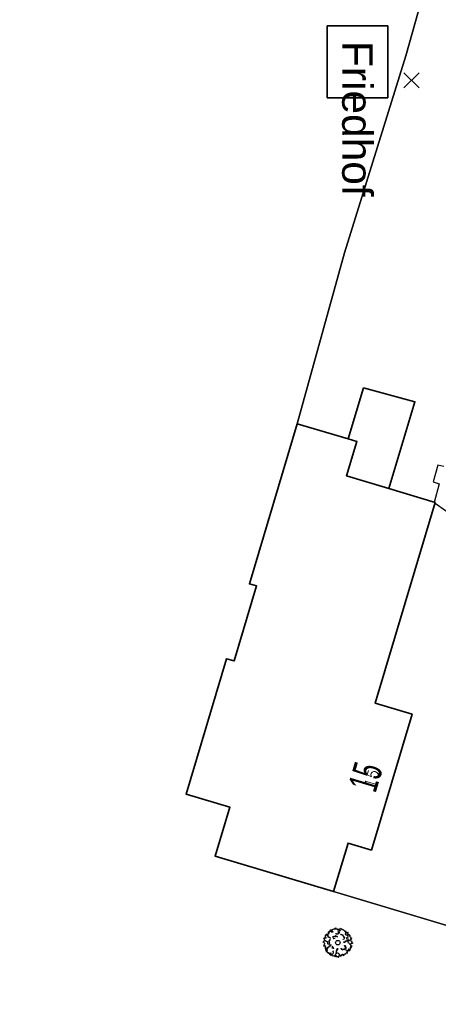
# Model space of a CAD drawing. Header units: metres. Extents: x 339653 to 341672, y 5744753 to 5747397.
# Tile 83 of 256: x 340454 to 340481, y 5745690 to 5745755. Entities that reach past the tile are written whole.
import ezdxf
from ezdxf.enums import TextEntityAlignment as Align

# ---------------------------------------------------------------- set-up
doc = ezdxf.new("R2010")
doc.units = ezdxf.units.M
doc.header["$LTSCALE"] = 0.03
doc.header["$PDMODE"] = 3
doc.header["$PDSIZE"] = 0.5
for name, color, linetype, lineweight in [('B-Baum', 83, 'Continuous', 25), ('B-Gebäude', 15, 'Continuous', 35), ('Lagebezeichnungen', 7, 'Continuous', 25), ('P-Beschriftung', 3, 'Continuous', 35), ('Siedlung', 7, 'Continuous', 25), ('Siedlungsflächen - Bauwerke u. Einrichtungen', 7, 'Continuous', 25)]:
    doc.layers.add(name, color=color, linetype=linetype, lineweight=lineweight)
for name, color, linetype in [('BAEUME__AKTUELLER_DATENSTAND_', 7, 'Continuous'), ('HAUSNUMMER', 7, 'Continuous'), ('UMRINGE_SONSTIGES', 7, 'Continuous')]:
    doc.layers.add(name, color=color, linetype=linetype)
doc.styles.add('HAUSNUMMER', font='simplex.shx')
doc.styles.add('Hausnummern NRW', font='arial.ttf', dxfattribs={"width": 0.595})
doc.styles.add('Sonstiger Text_ Bezeichnung - N 7 380', font='arial.ttf', dxfattribs={"width": 0.7})
doc.styles.add('Text-Standard 66', font='arial.ttf')

# ---------------------------------------------------------------- blocks, each defined once
blk = doc.blocks.new('2C00108')
at = {"layer": 'B-Baum'}
for p, q in [((0.68, 2.97), (0.57, 3.04)), ((1.19, 3.5), (1.11, 3.45)), ((2.22, 3.67), (2.16, 3.61)), ((0.26, 2.23), (0.23, 2.21)), ((3.68, 2.32), (3.63, 2.28)), ((0.63, 1.13), (0.61, 1.16)), ((1.15, 0.36), (1.15, 0.41)), ((1.73, 0.2), (1.76, 0.24)), ((2.18, 0.23), (2.23, 0.25)), ((3.28, 0.82), (3.33, 0.88))]:
    blk.add_line(p, q, dxfattribs=at)
for points in [[(1.4, 3.7), (1.46, 3.67), (1.48, 3.77), (1.72, 3.87), (1.66, 3.77), (1.66, 3.72), (1.82, 3.77), (1.93, 3.74), (1.92, 3.64), (2.11, 3.71), (2.2, 3.72), (2.16, 3.61), (2.28, 3.57), (2.24, 3.45), (2.01, 3.45), (1.95, 3.34), (2.06, 3.26), (2.21, 3.25), (1.97, 3.06), (1.77, 3.06), (1.76, 3.07), (1.74, 3.18)], [(0.26, 2.23), (0.19, 2.3), (0.26, 2.35), (0.14, 2.58), (0.29, 2.58), (0.28, 2.56), (0.42, 2.54), (0.36, 2.63), (0.43, 2.63), (0.35, 2.71), (0.36, 2.85), (0.43, 3.06), (0.57, 3.04), (0.57, 2.96), (0.5, 2.95), (0.59, 2.85), (0.65, 2.9), (0.69, 2.88), (0.62, 2.76), (0.75, 2.75), (0.75, 2.66), (0.85, 2.68), (0.92, 2.56), (1.03, 2.56)], [(0.68, 2.97), (0.64, 3.07), (0.7, 3.07), (0.7, 3.16), (0.82, 3.16), (0.73, 3.29), (0.73, 3.35), (0.81, 3.33), (0.85, 3.28), (0.85, 3.43), (0.93, 3.45), (0.93, 3.39), (0.98, 3.35), (1.02, 3.51), (0.96, 3.57), (1.08, 3.65), (1.1, 3.53), (1.11, 3.45), (1.08, 3.35), (1.21, 3.32), (1.21, 3.42), (1.32, 3.42), (1.31, 3.31)], [(1.4, 3.7), (1.35, 3.62), (1.23, 3.68), (1.19, 3.5)], [(1.51, 2.47), (1.51, 2.42), (1.4, 2.48), (1.45, 2.5), (1.4, 2.52), (1.29, 2.62), (1.36, 2.67), (1.36, 2.78), (1.65, 2.69), (1.65, 2.87), (1.69, 2.89), (1.75, 2.81), (1.84, 2.81), (1.87, 2.75), (1.87, 2.67)], [(2.22, 3.67), (2.3, 3.82), (2.44, 3.77), (2.45, 3.67), (2.63, 3.69), (2.64, 3.61), (2.77, 3.59), (2.8, 3.52), (2.8, 3.48), (2.95, 3.5), (2.89, 3.42), (3.05, 3.41), (2.99, 3.35), (3.1, 3.27)], [(2.31, 2.97), (2.42, 3.04), (2.43, 3.01), (2.47, 2.95), (2.6, 2.98), (2.61, 2.92), (2.6, 2.84), (2.72, 2.79), (2.7, 2.71), (2.67, 2.7), (2.76, 2.66), (2.83, 2.68), (2.88, 2.6), (2.8, 2.54), (2.85, 2.5), (2.76, 2.39), (2.74, 2.38), (2.65, 2.36), (2.63, 2.4)], [(2.95, 3.21), (2.94, 3.04), (3.03, 2.96), (3.19, 2.96), (3.24, 2.87), (3.27, 2.71), (3.32, 2.64), (3.07, 2.55), (3.17, 2.48), (3.09, 2.45), (3.2, 2.38), (3.29, 2.44), (3.36, 2.41)], [(3.1, 3.27), (3.3, 3.3), (3.14, 3.11), (3.32, 3.09), (3.32, 3.01), (3.29, 2.97), (3.3, 2.93), (3.39, 2.95), (3.45, 3.02), (3.53, 2.92), (3.48, 2.8), (3.56, 2.7), (3.65, 2.66), (3.61, 2.5), (3.65, 2.5), (3.76, 2.49), (3.76, 2.42), (3.68, 2.36), (3.68, 2.32)], [(0.24, 1.85), (0.11, 1.98), (0, 2.03), (0.05, 2.05), (0.14, 2.05), (0.23, 2.21), (0.35, 2.23), (0.4, 2.18), (0.39, 2.14), (0.5, 2.09), (0.61, 2.08), (0.59, 1.95), (0.62, 1.85), (0.67, 1.76)], [(0.24, 1.85), (0.16, 1.8), (0.23, 1.73), (0.09, 1.52), (0.24, 1.51), (0.23, 1.53), (0.37, 1.53), (0.31, 1.44), (0.37, 1.44), (0.29, 1.36), (0.29, 1.23), (0.33, 1.01), (0.47, 1.02), (0.48, 1.1), (0.42, 1.11), (0.51, 1.21), (0.57, 1.15), (0.61, 1.16), (0.55, 1.3), (0.68, 1.3), (0.69, 1.38), (0.79, 1.35), (0.86, 1.46), (0.98, 1.45)], [(1.02, 2.32), (0.89, 2.31), (0.89, 2.28), (0.9, 2.21), (0.78, 2.16), (0.8, 2.11), (0.86, 2.05), (0.79, 1.93), (0.86, 1.88), (0.88, 1.89), (0.84, 1.8), (0.77, 1.78), (0.77, 1.68), (0.87, 1.69), (0.86, 1.62), (0.99, 1.59), (1.02, 1.59), (1.1, 1.63), (1.1, 1.68)], [(1.45, 1.12), (1.41, 1.29), (1.26, 1.2), (1.22, 1.22), (1.26, 1.32), (1.21, 1.39), (1.25, 1.44), (1.32, 1.49)], [(2.37, 1.24), (2.38, 1.21), (2.38, 1.19), (2.46, 1.16), (2.46, 1.11), (2.42, 1.07), (2.52, 1.06), (2.52, 1), (2.75, 1.15), (2.8, 1.05), (2.94, 1.08), (2.86, 1.16), (2.95, 1.19), (3.04, 1.18), (3.05, 1.27), (3.02, 1.28), (3.04, 1.39), (2.85, 1.41), (2.96, 1.46), (2.95, 1.53), (2.9, 1.51), (2.85, 1.54), (2.85, 1.58)], [(2.78, 1.92), (2.78, 2.06), (2.85, 2.12), (2.87, 1.99), (2.99, 2.05), (2.99, 2.17), (3.05, 2.19), (3.23, 2.09), (3.23, 2.25), (3.32, 2.12), (3.43, 2.17), (3.43, 2.23), (3.54, 2.32), (3.63, 2.28), (3.67, 2.19), (3.83, 2.14), (3.77, 2.04), (3.79, 1.97), (3.92, 1.89), (3.79, 1.83), (3.7, 1.84), (3.69, 1.76), (3.48, 1.77), (3.47, 1.86), (3.33, 1.91), (3.29, 1.95)], [(3.48, 1.77), (3.61, 1.69), (3.64, 1.68), (3.62, 1.58), (3.84, 1.54), (3.8, 1.49), (3.64, 1.39), (3.75, 1.36), (3.66, 1.31), (3.6, 1.34), (3.64, 1.19), (3.52, 1.17), (3.58, 1.13), (3.58, 1.04), (3.47, 1.04), (3.34, 1.11), (3.39, 1.01), (3.51, 0.94), (3.54, 0.86), (3.33, 0.88), (3.23, 0.87), (3.12, 0.87), (3.04, 0.99)], [(0.63, 1.13), (0.56, 1.03), (0.54, 1), (0.59, 0.92), (0.41, 0.8), (0.47, 0.77), (0.66, 0.74), (0.57, 0.67), (0.67, 0.66), (0.72, 0.71), (0.74, 0.56), (0.86, 0.59), (0.83, 0.53), (0.86, 0.45), (0.95, 0.49), (1.05, 0.61), (1.04, 0.49), (0.96, 0.38), (0.97, 0.3), (1.15, 0.41), (1.25, 0.44), (1.34, 0.48), (1.38, 0.66), (1.39, 0.73), (1.33, 0.89)], [(1.15, 0.36), (1.15, 0.33), (1.21, 0.21), (1.31, 0.28), (1.36, 0.2), (1.52, 0.24), (1.55, 0.15), (1.62, 0.18), (1.7, 0.14), (1.73, 0.2)], [(2.01, 1.14), (1.87, 1.13), (1.8, 1.06), (1.94, 1.05), (1.88, 0.93), (1.76, 0.92), (1.75, 0.86), (1.84, 0.68), (1.69, 0.68), (1.82, 0.6), (1.76, 0.48), (1.71, 0.48), (1.62, 0.37), (1.66, 0.28), (1.76, 0.24), (1.81, 0.08), (1.91, 0.14), (1.97, 0.13), (2.06, 0), (2.11, 0.13), (2.11, 0.22), (2.18, 0.23), (2.17, 0.43), (2.08, 0.44), (2.03, 0.59), (1.99, 0.62)], [(2.23, 0.25), (2.38, 0.11), (2.35, 0.35), (2.51, 0.27), (2.55, 0.35), (2.54, 0.39), (2.57, 0.43), (2.65, 0.36), (2.66, 0.27), (2.78, 0.31), (2.8, 0.44), (2.92, 0.48), (3.01, 0.47), (3.07, 0.62), (3.1, 0.6), (3.2, 0.56), (3.24, 0.61), (3.2, 0.71), (3.28, 0.82)]]:
    blk.add_lwpolyline(points, dxfattribs=at)
blk.add_circle((1.96, 1.94), 0.3, dxfattribs=at)
blk = doc.blocks.new('CIRCLE')
at = {"layer": 'B-Baum'}
blk.add_blockref('2C00108', (-1.98, -1.95), dxfattribs=at)

msp = doc.modelspace()

# ---------------------------------------------------------------- linework, layer by layer
at = {"layer": 'B-Gebäude'}
msp.add_lwpolyline([(340464.86, 5745703.808), (340467.528, 5745712.728), (340468.017, 5745712.582), (340469.494, 5745717.516), (340469.025, 5745717.656), (340472.178, 5745728.197), (340475.539, 5745727.191), (340476.108, 5745727.021), (340475.431, 5745724.757), (340478.222, 5745723.922), (340481.268, 5745723.011), (340477.317, 5745709.799), (340479.746, 5745709.072), (340477.072, 5745700.13), (340475.53, 5745700.591), (340474.578, 5745697.406), (340466.782, 5745699.737), (340467.742, 5745702.947)], close=True, dxfattribs=at)
for points in [[(340476.543, 5745730.549, 0), (340475.539, 5745727.191, 0), (340476.108, 5745727.021, 0), (340475.431, 5745724.757, 0), (340478.222, 5745723.922, 0), (340479.933, 5745729.643, 0), (340476.543, 5745730.549, 0)], [(340464.86, 5745703.808, 0), (340467.742, 5745702.947, 0), (340466.782, 5745699.737, 0), (340474.578, 5745697.406, 0), (340475.53, 5745700.591, 0), (340477.072, 5745700.13, 0), (340479.746, 5745709.072, 0), (340477.317, 5745709.799, 0), (340481.268, 5745723.011, 0), (340478.222, 5745723.922, 0), (340475.431, 5745724.757, 0), (340476.108, 5745727.021, 0), (340475.539, 5745727.191, 0), (340472.178, 5745728.197, 0), (340469.025, 5745717.656, 0), (340469.494, 5745717.516, 0), (340468.017, 5745712.582, 0), (340467.528, 5745712.728, 0), (340464.86, 5745703.808, 0)]]:
    msp.add_polyline3d(points, dxfattribs=at)
at = {"layer": 'Siedlung', "color": 83}
msp.add_lwpolyline([(340461.052, 5745788.864), (340461.2, 5745798.842), (340488.544, 5745798.769), (340488.636, 5745788.466), (340492.133, 5745788.36), (340492.82, 5745706.151), (340489.253, 5745705.982), (340486.653, 5745705.056), (340482.689, 5745694.981), (340474.578, 5745697.406), (340466.782, 5745699.737), (340467.742, 5745702.947), (340464.86, 5745703.808), (340467.528, 5745712.728), (340468.017, 5745712.582), (340469.494, 5745717.516), (340469.025, 5745717.656), (340472.178, 5745728.197), (340475.296, 5745739.444), (340479.33, 5745752.419), (340483.34, 5745766.633), (340460.957, 5745771.378)], close=True, dxfattribs=at)
msp.add_lwpolyline([(340374.445, 5745790.114), (340461.052, 5745788.864), (340460.957, 5745771.378), (340483.34, 5745766.633), (340479.33, 5745752.419), (340475.296, 5745739.444), (340472.178, 5745728.197), (340469.025, 5745717.656), (340469.494, 5745717.516), (340468.017, 5745712.582), (340467.528, 5745712.728), (340464.86, 5745703.808), (340467.742, 5745702.947), (340466.782, 5745699.737), (340474.578, 5745697.406), (340482.689, 5745694.981), (340486.653, 5745705.056), (340489.253, 5745705.982), (340492.82, 5745706.151), (340493.039, 5745680.005), (340490.132, 5745666.455), (340490.619, 5745617.592), (340335.922, 5745620.167)], dxfattribs=at)
msp.add_point((340479.712, 5745750.794), dxfattribs=at)
at = {"layer": 'Siedlungsflächen - Bauwerke u. Einrichtungen', "color": 83}
msp.add_lwpolyline([(340476.543, 5745730.549), (340479.933, 5745729.643), (340478.222, 5745723.922), (340475.431, 5745724.757), (340476.108, 5745727.021), (340475.539, 5745727.191)], close=True, dxfattribs=at)
at = {"layer": 'UMRINGE_SONSTIGES', "color": 83}
msp.add_polyline3d([(340481.849, 5745725.372, 0), (340481.447, 5745725.467, 0), (340481.132, 5745724.376, 0), (340481.536, 5745724.231, 0), (340481.205, 5745723.008, 0), (340482.012, 5745722.444, 0)], dxfattribs=at)

# ---------------------------------------------------------------- block references
at = {"layer": 'BAEUME__AKTUELLER_DATENSTAND_', "xscale": 0.5027541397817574, "yscale": 0.5027541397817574, "zscale": 0.5027541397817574}
msp.add_blockref('CIRCLE', (340474.863, 5745694.043), dxfattribs=at)

# ---------------------------------------------------------------- texts
at = {"layer": 'B-Gebäude', "insert": (340448.739, 5745710.108), "char_height": 1.75, "attachment_point": 8, "line_spacing_factor": 0.69, "style": 'Sonstiger Text_ Bezeichnung - N 7 380'}
msp.add_mtext('Trauerhalle', dxfattribs=at)
at = {"layer": 'HAUSNUMMER', "color": 83, "style": 'HAUSNUMMER'}
msp.add_text('15', height=0.7, rotation=73, dxfattribs=at).set_placement((340477.613, 5745704.669), align=Align.BOTTOM_CENTER)
at = {"layer": 'Lagebezeichnungen', "color": 83, "insert": (340477.613, 5745704.669), "char_height": 1.9, "attachment_point": 8, "rotation": 73.34998, "line_spacing_factor": 0.69, "style": 'Hausnummern NRW'}
msp.add_mtext('15', dxfattribs=at)

# ---------------------------------------------------------------- next in the draw order: texts
at = {"layer": 'P-Beschriftung', "color": 83, "insert": (340477.142, 5745753.389), "char_height": 2, "attachment_point": 1, "rotation": 270, "style": 'Text-Standard 66', "bg_fill": 19, "box_fill_scale": 1.5, "bg_fill_color": 256, "bg_fill_transparency": 0}
msp.add_mtext_dynamic_manual_height_columns('Friedhof', width=2.75136, gutter_width=2.5, heights=[0], dxfattribs=at)

doc.saveas('drawing.dxf')
